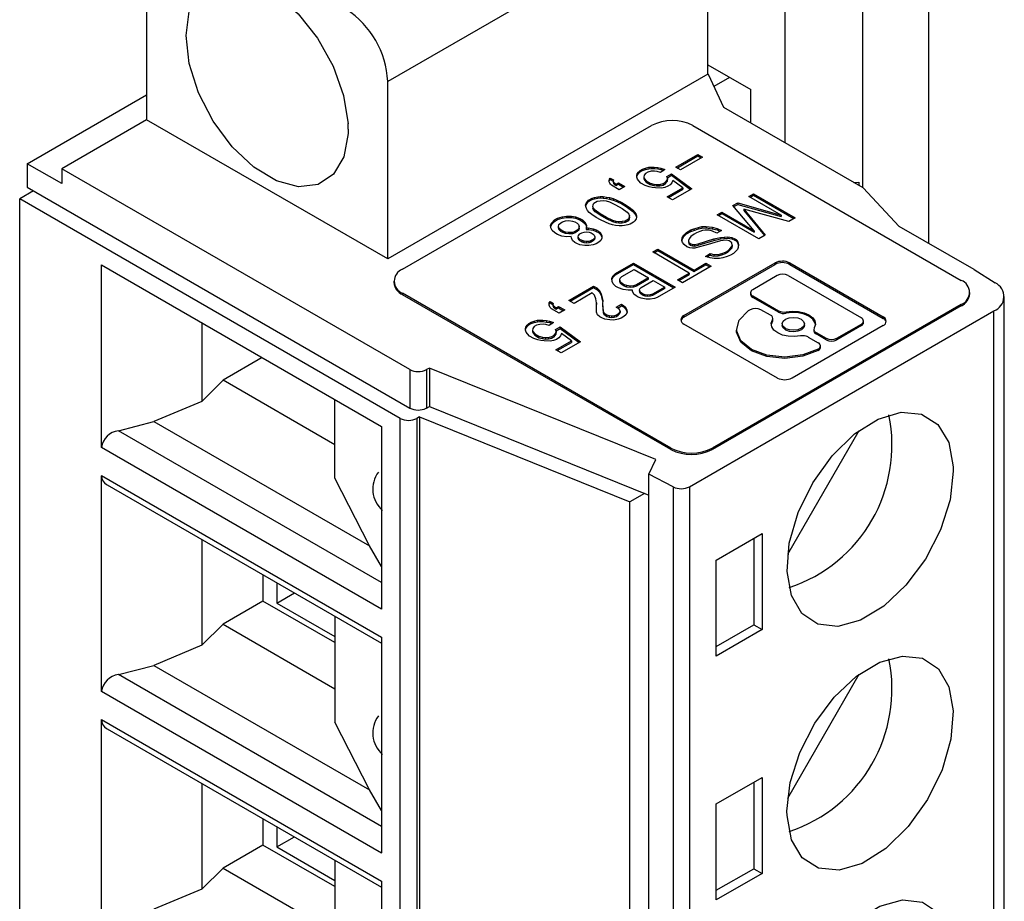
# Model space of a CAD drawing. Header units: millimetres. Extents: x 0 to 699, y 0 to 540.
# Tile 22 of 32: x 456 to 473, y 352 to 367. Entities that reach past the tile are written whole.
import ezdxf

# ---------------------------------------------------------------- set-up
doc = ezdxf.new("R2010")
doc.units = ezdxf.units.MM
doc.header["$LTSCALE"] = 2.5

msp = doc.modelspace()

# ---------------------------------------------------------------- linework, layer by layer
for p, q in [((471.712, 389.576), (471.712, 363.014)), ((470.595, 363.961), (470.595, 369.801)), ((469.27, 364.726), (469.27, 369.444)), ((467.959, 368.912), (462.515, 365.769)), ((467.959, 365.891), (467.959, 368.912)), ((458.413, 368.136), (458.413, 365.115)), ((467.959, 366.052), (468.686, 365.633)), ((467.959, 365.891), (462.515, 362.748)), ((467.97, 365.885), (467.959, 365.891)), ((468.229, 365.327), (467.97, 365.885)), ((468.063, 365.685), (468.329, 365.839)), ((462.515, 362.748), (462.515, 365.769)), ((456.384, 364.368), (458.413, 365.54)), ((468.686, 365.063), (468.686, 365.633)), ((470.599, 363.959), (468.229, 365.327)), ((458.413, 365.115), (456.971, 364.282)), ((462.515, 362.748), (458.413, 365.115)), ((462.766, 362.574), (466.998, 365.017)), ((467.705, 365.017), (472.266, 362.384)), ((461.843, 364.956), (461.841, 364.883)), ((467.412, 364.308), (467.788, 364.524)), ((467.433, 364.295), (467.788, 364.5)), ((467.867, 364.478), (467.492, 364.262)), ((467.788, 364.524), (467.867, 364.478)), ((467.788, 364.524), (467.788, 364.5)), ((467.788, 364.5), (467.846, 364.466)), ((456.384, 364.368), (456.384, 363.968)), ((456.971, 364.029), (456.384, 364.368)), ((466.896, 364.295), (466.954, 364.308)), ((466.954, 364.308), (466.996, 364.312)), ((466.954, 364.308), (466.954, 364.284)), ((466.996, 364.312), (467.046, 364.31)), ((466.996, 364.312), (466.996, 364.287)), ((467.046, 364.31), (467.105, 364.304)), ((467.046, 364.31), (467.046, 364.286)), ((467.105, 364.304), (467.157, 364.292)), ((467.105, 364.304), (467.105, 364.28)), ((467.492, 364.262), (467.412, 364.308)), ((462.889, 360.866), (456.971, 364.282)), ((456.971, 364.282), (456.971, 364.029)), ((466.749, 364.17), (466.756, 364.194)), ((466.752, 364.14), (466.749, 364.17)), ((466.751, 364.151), (466.756, 364.169)), ((466.763, 364.106), (466.752, 364.14)), ((466.756, 364.194), (466.778, 364.227)), ((466.756, 364.169), (466.778, 364.202)), ((466.756, 364.194), (466.756, 364.169)), ((466.778, 364.227), (466.808, 364.255)), ((466.778, 364.202), (466.808, 364.23)), ((466.778, 364.227), (466.778, 364.202)), ((466.808, 364.255), (466.848, 364.278)), ((466.808, 364.255), (466.808, 364.23)), ((466.808, 364.23), (466.848, 364.253)), ((466.848, 364.278), (466.896, 364.295)), ((466.848, 364.278), (466.848, 364.253)), ((466.848, 364.253), (466.896, 364.271)), ((466.875, 364.171), (466.869, 364.137)), ((466.869, 364.137), (466.88, 364.113)), ((466.869, 364.137), (466.869, 364.112)), ((466.897, 364.204), (466.875, 364.171)), ((466.896, 364.295), (466.896, 364.271)), ((466.896, 364.271), (466.954, 364.284)), ((466.937, 364.227), (466.897, 364.204)), ((466.995, 364.239), (466.937, 364.227)), ((466.954, 364.284), (466.996, 364.287)), ((467.053, 364.242), (466.995, 364.239)), ((466.996, 364.287), (467.046, 364.286)), ((467.046, 364.286), (467.105, 364.28)), ((467.094, 364.237), (467.053, 364.242)), ((467.155, 364.22), (467.094, 364.237)), ((467.105, 364.28), (467.157, 364.268)), ((467.226, 364.271), (467.155, 364.22)), ((467.157, 364.292), (467.226, 364.271)), ((467.157, 364.292), (467.157, 364.268)), ((467.157, 364.268), (467.202, 364.254)), ((467.262, 364.149), (467.341, 364.195)), ((467.273, 364.125), (467.262, 364.149)), ((467.27, 364.13), (467.341, 364.171)), ((467.341, 364.195), (467.683, 363.943)), ((467.341, 364.195), (467.341, 364.171)), ((467.341, 364.171), (467.664, 363.932)), ((456.384, 363.968), (462.889, 360.212)), ((466.278, 364.081), (466.283, 364.104)), ((466.279, 364.061), (466.278, 364.081)), ((466.279, 364.062), (466.283, 364.08)), ((466.29, 364.037), (466.279, 364.061)), ((466.283, 364.104), (466.299, 364.124)), ((466.283, 364.104), (466.283, 364.08)), ((466.283, 364.08), (466.299, 364.1)), ((466.3, 364.022), (466.29, 364.037)), ((466.299, 364.124), (466.352, 364.093)), ((466.299, 364.124), (466.299, 364.1)), ((466.299, 364.1), (466.345, 364.073)), ((466.318, 364.002), (466.3, 364.022)), ((466.451, 363.926), (466.318, 364.002)), ((466.352, 364.093), (466.345, 364.079)), ((466.345, 364.079), (466.355, 364.054)), ((466.345, 364.079), (466.345, 364.054)), ((466.345, 364.054), (466.355, 364.03)), ((466.355, 364.054), (466.374, 364.035)), ((466.355, 364.054), (466.355, 364.03)), ((466.355, 364.03), (466.374, 364.01)), ((466.374, 364.035), (466.4, 364.019)), ((466.374, 364.035), (466.374, 364.01)), ((466.374, 364.01), (466.4, 363.995)), ((466.4, 364.019), (466.44, 364.042)), ((466.4, 364.019), (466.4, 363.995)), ((466.4, 363.995), (466.44, 364.018)), ((466.44, 364.042), (466.546, 363.981)), ((466.44, 364.042), (466.44, 364.018)), ((466.44, 364.018), (466.525, 363.969)), ((466.546, 363.981), (466.451, 363.926)), ((466.783, 364.077), (466.763, 364.106)), ((466.82, 364.037), (466.783, 364.077)), ((466.89, 363.996), (466.82, 364.037)), ((466.869, 364.112), (466.88, 364.088)), ((466.88, 364.113), (466.908, 364.078)), ((466.88, 364.113), (466.88, 364.088)), ((466.88, 364.088), (466.908, 364.053)), ((466.96, 363.975), (466.89, 363.996)), ((466.908, 364.078), (466.979, 364.037)), ((466.908, 364.078), (466.908, 364.053)), ((466.908, 364.053), (466.979, 364.012)), ((467.011, 363.963), (466.96, 363.975)), ((466.979, 364.037), (467.039, 364.021)), ((466.979, 364.037), (466.979, 364.012)), ((466.979, 364.012), (467.039, 363.996)), ((467.07, 363.957), (467.011, 363.963)), ((467.039, 364.021), (467.082, 364.015)), ((467.039, 364.021), (467.039, 363.996)), ((467.039, 363.996), (467.082, 363.99)), ((467.082, 364.015), (467.139, 364.017)), ((467.082, 364.015), (467.082, 363.99)), ((467.082, 363.99), (467.139, 363.993)), ((467.139, 364.017), (467.197, 364.03)), ((467.139, 364.017), (467.139, 363.993)), ((467.139, 363.993), (467.197, 364.005)), ((467.228, 363.966), (467.171, 363.954)), ((467.197, 364.03), (467.237, 364.053)), ((467.197, 364.03), (467.197, 364.005)), ((467.197, 364.005), (467.237, 364.029)), ((467.277, 363.984), (467.228, 363.966)), ((467.237, 364.053), (467.267, 364.091)), ((467.237, 364.029), (467.267, 364.067)), ((467.237, 364.053), (467.237, 364.029)), ((467.267, 364.091), (467.273, 364.125)), ((467.267, 364.067), (467.273, 364.1)), ((467.267, 364.091), (467.267, 364.067)), ((467.273, 364.125), (467.273, 364.1)), ((467.317, 364.008), (467.277, 363.984)), ((467.347, 364.045), (467.317, 364.008)), ((467.36, 364.084), (467.347, 364.045)), ((467.531, 363.957), (467.36, 364.084)), ((470.439, 364.051), (470.523, 364.053)), ((470.523, 364.053), (470.523, 364.002)), ((456.49, 363.907), (456.257, 363.772)), ((465.988, 363.781), (466.028, 363.794)), ((466.028, 363.794), (466.085, 363.807)), ((466.028, 363.794), (466.028, 363.77)), ((466.085, 363.807), (466.127, 363.81)), ((466.085, 363.807), (466.085, 363.782)), ((466.127, 363.81), (466.178, 363.809)), ((466.127, 363.81), (466.127, 363.786)), ((466.178, 363.809), (466.237, 363.802)), ((466.178, 363.809), (466.178, 363.784)), ((466.237, 363.802), (466.288, 363.791)), ((466.237, 363.802), (466.237, 363.778)), ((467.171, 363.954), (467.07, 363.957)), ((467.268, 363.806), (467.531, 363.957)), ((467.356, 363.755), (467.268, 363.806)), ((467.289, 363.794), (467.531, 363.933)), ((467.683, 363.943), (467.356, 363.755)), ((467.531, 363.957), (467.531, 363.933)), ((468.656, 363.811), (468.736, 363.857)), ((469.205, 363.495), (468.656, 363.811)), ((468.678, 363.799), (468.736, 363.833)), ((468.736, 363.857), (469.443, 363.449)), ((468.736, 363.857), (468.736, 363.833)), ((468.736, 363.833), (469.422, 363.437)), ((470.599, 363.959), (471.212, 363.303)), ((462.727, 360.037), (456.257, 363.772)), ((456.257, 331.551), (456.257, 363.772)), ((465.88, 363.668), (465.887, 363.692)), ((465.883, 363.639), (465.88, 363.668)), ((465.882, 363.65), (465.887, 363.668)), ((465.895, 363.605), (465.883, 363.639)), ((465.887, 363.692), (465.909, 363.725)), ((465.887, 363.668), (465.909, 363.701)), ((465.887, 363.692), (465.887, 363.668)), ((465.909, 363.725), (465.931, 363.748)), ((465.909, 363.725), (465.909, 363.701)), ((465.909, 363.701), (465.931, 363.724)), ((465.931, 363.748), (465.988, 363.781)), ((465.931, 363.724), (465.988, 363.757)), ((465.931, 363.748), (465.931, 363.724)), ((465.988, 363.781), (465.988, 363.757)), ((465.988, 363.757), (466.028, 363.77)), ((466.001, 363.635), (466.006, 363.669)), ((466.011, 363.611), (466.001, 363.635)), ((466.001, 363.635), (466.001, 363.611)), ((466.006, 363.669), (466.02, 363.698)), ((466.02, 363.698), (466.076, 363.73)), ((466.028, 363.77), (466.085, 363.782)), ((466.076, 363.73), (466.125, 363.738)), ((466.085, 363.782), (466.127, 363.786)), ((466.125, 363.738), (466.184, 363.741)), ((466.127, 363.786), (466.178, 363.784)), ((466.178, 363.784), (466.237, 363.778)), ((466.184, 363.741), (466.226, 363.735)), ((466.226, 363.735), (466.286, 363.718)), ((466.237, 363.778), (466.288, 363.767)), ((466.286, 363.718), (466.39, 363.668)), ((466.288, 363.791), (466.347, 363.775)), ((466.288, 363.791), (466.288, 363.767)), ((466.288, 363.767), (466.347, 363.75)), ((466.347, 363.775), (466.409, 363.749)), ((466.347, 363.775), (466.347, 363.75)), ((466.347, 363.75), (466.409, 363.724)), ((466.39, 363.668), (466.499, 363.605)), ((466.409, 363.749), (466.495, 363.708)), ((466.409, 363.749), (466.409, 363.724)), ((466.409, 363.724), (466.495, 363.684)), ((466.495, 363.708), (466.569, 363.666)), ((466.495, 363.708), (466.495, 363.684)), ((466.495, 363.684), (466.569, 363.641)), ((466.569, 363.666), (466.639, 363.616)), ((466.569, 363.666), (466.569, 363.641)), ((466.569, 363.641), (466.639, 363.591)), ((468.385, 363.655), (468.467, 363.702)), ((468.744, 363.229), (468.385, 363.655)), ((468.399, 363.638), (468.467, 363.677)), ((468.467, 363.702), (469.205, 363.495)), ((468.467, 363.702), (468.467, 363.677)), ((468.467, 363.677), (469.205, 363.47)), ((465.399, 363.441), (465.481, 363.467)), ((465.481, 363.467), (465.555, 363.479)), ((465.481, 363.467), (465.481, 363.443)), ((465.555, 363.479), (465.638, 363.477)), ((465.555, 363.479), (465.555, 363.455)), ((465.638, 363.477), (465.707, 363.464)), ((465.638, 363.477), (465.638, 363.452)), ((465.707, 363.464), (465.783, 363.439)), ((465.707, 363.464), (465.707, 363.44)), ((465.914, 363.575), (465.895, 363.605)), ((465.942, 363.541), (465.914, 363.575)), ((465.987, 363.505), (465.942, 363.541)), ((466.058, 363.456), (465.987, 363.505)), ((466.011, 363.586), (466.001, 363.611)), ((466.04, 363.576), (466.011, 363.611)), ((466.011, 363.586), (466.011, 363.611)), ((466.04, 363.552), (466.011, 363.586)), ((466.128, 363.516), (466.04, 363.576)), ((466.04, 363.552), (466.04, 363.576)), ((466.128, 363.492), (466.04, 363.552)), ((466.236, 363.453), (466.128, 363.516)), ((466.128, 363.492), (466.128, 363.516)), ((466.236, 363.429), (466.128, 363.492)), ((466.499, 363.605), (466.587, 363.545)), ((466.587, 363.545), (466.615, 363.51)), ((466.615, 363.51), (466.626, 363.486)), ((466.626, 363.486), (466.62, 363.452)), ((466.626, 363.461), (466.62, 363.428)), ((466.626, 363.461), (466.626, 363.486)), ((466.639, 363.616), (466.684, 363.58)), ((466.639, 363.616), (466.639, 363.591)), ((466.639, 363.591), (466.684, 363.556)), ((466.684, 363.58), (466.712, 363.546)), ((466.684, 363.58), (466.684, 363.556)), ((466.684, 363.556), (466.712, 363.522)), ((466.712, 363.546), (466.732, 363.517)), ((466.712, 363.546), (466.712, 363.522)), ((466.712, 363.522), (466.732, 363.492)), ((466.732, 363.517), (466.743, 363.483)), ((466.732, 363.517), (466.732, 363.492)), ((466.732, 363.492), (466.743, 363.458)), ((466.743, 363.483), (466.746, 363.453)), ((466.743, 363.483), (466.743, 363.458)), ((468.116, 363.499), (468.196, 363.545)), ((468.823, 363.091), (468.116, 363.499)), ((468.137, 363.487), (468.196, 363.521)), ((468.196, 363.545), (468.744, 363.229)), ((468.196, 363.545), (468.196, 363.521)), ((468.196, 363.521), (468.744, 363.204)), ((468.567, 363.597), (468.934, 363.155)), ((469.332, 363.385), (468.567, 363.597)), ((468.567, 363.597), (468.567, 363.572)), ((468.567, 363.572), (468.92, 363.147)), ((469.205, 363.495), (469.205, 363.47)), ((465.283, 363.322), (465.304, 363.365)), ((465.288, 363.275), (465.283, 363.322)), ((465.285, 363.302), (465.304, 363.341)), ((465.304, 363.365), (465.349, 363.412)), ((465.304, 363.341), (465.349, 363.388)), ((465.304, 363.365), (465.304, 363.341)), ((465.349, 363.412), (465.399, 363.441)), ((465.349, 363.388), (465.399, 363.417)), ((465.349, 363.412), (465.349, 363.388)), ((465.399, 363.417), (465.481, 363.443)), ((465.399, 363.441), (465.399, 363.417)), ((465.418, 363.3), (465.425, 363.333)), ((465.431, 363.265), (465.418, 363.3)), ((465.418, 363.275), (465.418, 363.3)), ((465.425, 363.333), (465.455, 363.361)), ((465.455, 363.361), (465.487, 363.38)), ((465.481, 363.443), (465.555, 363.455)), ((465.487, 363.38), (465.536, 363.398)), ((465.536, 363.398), (465.594, 363.401)), ((465.555, 363.455), (465.638, 363.452)), ((465.594, 363.401), (465.654, 363.394)), ((465.638, 363.452), (465.707, 363.44)), ((465.654, 363.394), (465.696, 363.379)), ((465.696, 363.379), (465.733, 363.358)), ((465.707, 363.44), (465.783, 363.414)), ((465.733, 363.358), (465.759, 363.333)), ((465.759, 363.333), (465.771, 363.299)), ((465.771, 363.299), (465.766, 363.264)), ((465.771, 363.274), (465.771, 363.299)), ((465.783, 363.439), (465.828, 363.413)), ((465.783, 363.439), (465.783, 363.414)), ((465.783, 363.414), (465.828, 363.388)), ((465.828, 363.413), (465.874, 363.368)), ((465.828, 363.413), (465.828, 363.388)), ((465.828, 363.388), (465.874, 363.344)), ((465.874, 363.368), (465.895, 363.319)), ((465.874, 363.368), (465.874, 363.344)), ((465.874, 363.344), (465.893, 363.299)), ((465.895, 363.319), (465.891, 363.276)), ((466.131, 363.413), (466.058, 363.456)), ((466.217, 363.373), (466.131, 363.413)), ((466.279, 363.346), (466.217, 363.373)), ((466.34, 363.403), (466.236, 363.453)), ((466.236, 363.429), (466.236, 363.453)), ((466.34, 363.378), (466.236, 363.429)), ((466.338, 363.33), (466.279, 363.346)), ((466.389, 363.319), (466.338, 363.33)), ((466.4, 363.386), (466.34, 363.403)), ((466.34, 363.378), (466.34, 363.403)), ((466.4, 363.362), (466.34, 363.378)), ((466.448, 363.312), (466.389, 363.319)), ((466.443, 363.38), (466.4, 363.386)), ((466.4, 363.362), (466.4, 363.386)), ((466.443, 363.356), (466.4, 363.362)), ((466.501, 363.383), (466.443, 363.38)), ((466.443, 363.356), (466.443, 363.38)), ((466.501, 363.359), (466.443, 363.356)), ((466.5, 363.311), (466.448, 363.312)), ((466.541, 363.315), (466.5, 363.311)), ((466.551, 363.391), (466.501, 363.383)), ((466.501, 363.359), (466.501, 363.383)), ((466.551, 363.367), (466.501, 363.359)), ((466.598, 363.327), (466.541, 363.315)), ((466.606, 363.424), (466.551, 363.391)), ((466.606, 363.399), (466.551, 363.367)), ((466.551, 363.367), (466.551, 363.391)), ((466.638, 363.34), (466.598, 363.327)), ((466.62, 363.452), (466.606, 363.424)), ((466.62, 363.428), (466.606, 363.399)), ((466.606, 363.399), (466.606, 363.424)), ((466.62, 363.428), (466.62, 363.452)), ((466.695, 363.373), (466.638, 363.34)), ((466.718, 363.396), (466.695, 363.373)), ((466.74, 363.429), (466.718, 363.396)), ((466.746, 363.453), (466.74, 363.429)), ((466.743, 363.458), (466.744, 363.447)), ((467.798, 363.285), (467.855, 363.298)), ((467.855, 363.298), (467.93, 363.3)), ((467.855, 363.298), (467.855, 363.273)), ((467.93, 363.3), (468.031, 363.288)), ((467.93, 363.3), (467.93, 363.276)), ((469.443, 363.449), (469.332, 363.385)), ((472.485, 362.568), (471.212, 363.303)), ((465.309, 363.235), (465.288, 363.275)), ((465.354, 363.191), (465.309, 363.235)), ((465.399, 363.165), (465.354, 363.191)), ((465.476, 363.138), (465.399, 363.165)), ((465.431, 363.241), (465.418, 363.275)), ((465.458, 363.241), (465.431, 363.265)), ((465.431, 363.241), (465.431, 363.265)), ((465.458, 363.217), (465.431, 363.241)), ((465.494, 363.22), (465.458, 363.241)), ((465.458, 363.217), (465.458, 363.241)), ((465.494, 363.196), (465.458, 363.217)), ((465.561, 363.126), (465.476, 363.138)), ((465.538, 363.205), (465.494, 363.22)), ((465.494, 363.196), (465.494, 363.22)), ((465.538, 363.18), (465.494, 363.196)), ((465.594, 363.197), (465.538, 363.205)), ((465.538, 363.18), (465.538, 363.205)), ((465.594, 363.173), (465.538, 363.18)), ((465.636, 363.128), (465.561, 363.126)), ((465.654, 363.201), (465.594, 363.197)), ((465.594, 363.173), (465.594, 363.197)), ((465.654, 363.176), (465.594, 363.173)), ((465.638, 363.109), (465.636, 363.128)), ((465.702, 363.218), (465.654, 363.201)), ((465.654, 363.176), (465.654, 363.201)), ((465.702, 363.193), (465.654, 363.176)), ((465.735, 363.237), (465.702, 363.218)), ((465.702, 363.193), (465.702, 363.218)), ((465.735, 363.213), (465.702, 363.193)), ((465.766, 363.264), (465.735, 363.237)), ((465.766, 363.24), (465.735, 363.213)), ((465.735, 363.213), (465.735, 363.237)), ((465.753, 363.125), (465.759, 363.149)), ((465.764, 363.1), (465.753, 363.125)), ((465.753, 363.1), (465.753, 363.125)), ((465.759, 363.149), (465.782, 363.173)), ((465.771, 363.274), (465.766, 363.24)), ((465.766, 363.24), (465.766, 363.264)), ((465.782, 363.173), (465.815, 363.191)), ((465.815, 363.191), (465.854, 363.204)), ((465.854, 363.204), (465.896, 363.208)), ((465.891, 363.276), (465.924, 363.275)), ((465.891, 363.276), (465.891, 363.251)), ((465.891, 363.251), (465.924, 363.25)), ((465.896, 363.208), (465.939, 363.202)), ((465.924, 363.275), (466.009, 363.262)), ((465.924, 363.275), (465.924, 363.25)), ((465.924, 363.25), (466.009, 363.238)), ((465.939, 363.202), (465.973, 363.191)), ((465.973, 363.191), (466.009, 363.17)), ((466.009, 363.262), (466.061, 363.242)), ((466.009, 363.262), (466.009, 363.238)), ((466.009, 363.238), (466.061, 363.217)), ((466.009, 363.17), (466.027, 363.151)), ((466.027, 363.151), (466.038, 363.126)), ((466.038, 363.126), (466.032, 363.102)), ((466.038, 363.126), (466.038, 363.102)), ((466.061, 363.242), (466.097, 363.221)), ((466.061, 363.242), (466.061, 363.217)), ((466.061, 363.217), (466.097, 363.196)), ((466.097, 363.221), (466.133, 363.191)), ((466.097, 363.221), (466.097, 363.196)), ((466.097, 363.196), (466.133, 363.166)), ((466.133, 363.191), (466.154, 363.142)), ((466.133, 363.191), (466.133, 363.166)), ((466.133, 363.166), (466.154, 363.118)), ((466.154, 363.142), (466.157, 363.103)), ((466.154, 363.142), (466.154, 363.118)), ((467.521, 363.105), (467.55, 363.152)), ((467.521, 363.08), (467.55, 363.128)), ((467.55, 363.152), (467.596, 363.199)), ((467.55, 363.128), (467.596, 363.175)), ((467.55, 363.152), (467.55, 363.128)), ((467.596, 363.199), (467.668, 363.241)), ((467.596, 363.175), (467.668, 363.216)), ((467.596, 363.199), (467.596, 363.175)), ((467.67, 363.129), (467.639, 363.091)), ((467.668, 363.241), (467.717, 363.258)), ((467.668, 363.241), (467.668, 363.216)), ((467.668, 363.216), (467.717, 363.234)), ((467.724, 363.171), (467.67, 363.129)), ((467.717, 363.258), (467.798, 363.285)), ((467.717, 363.234), (467.798, 363.26)), ((467.717, 363.258), (467.717, 363.234)), ((467.764, 363.194), (467.724, 363.171)), ((467.82, 363.216), (467.764, 363.194)), ((467.798, 363.285), (467.798, 363.26)), ((467.798, 363.26), (467.855, 363.273)), ((467.864, 363.23), (467.82, 363.216)), ((467.855, 363.273), (467.93, 363.276)), ((467.911, 363.238), (467.864, 363.23)), ((467.978, 363.236), (467.911, 363.238)), ((467.93, 363.276), (468.031, 363.263)), ((468.038, 363.22), (467.978, 363.236)), ((468.031, 363.288), (468.118, 363.265)), ((468.031, 363.288), (468.031, 363.263)), ((468.031, 363.263), (468.118, 363.241)), ((468.108, 363.189), (468.038, 363.22)), ((468.188, 363.235), (468.108, 363.189)), ((468.118, 363.265), (468.188, 363.235)), ((468.118, 363.265), (468.118, 363.241)), ((468.118, 363.241), (468.164, 363.221)), ((468.233, 363.119), (468.298, 363.125)), ((468.298, 363.125), (468.365, 363.113)), ((468.298, 363.125), (468.298, 363.1)), ((468.744, 363.229), (468.744, 363.204)), ((468.934, 363.155), (468.823, 363.091)), ((465.659, 363.06), (465.638, 363.109)), ((465.695, 363.031), (465.659, 363.06)), ((465.731, 363.01), (465.695, 363.031)), ((465.783, 362.989), (465.731, 363.01)), ((465.764, 363.076), (465.753, 363.1)), ((465.782, 363.081), (465.764, 363.1)), ((465.764, 363.076), (465.764, 363.1)), ((465.782, 363.057), (465.764, 363.076)), ((465.819, 363.06), (465.782, 363.081)), ((465.782, 363.057), (465.782, 363.081)), ((465.819, 363.035), (465.782, 363.057)), ((465.867, 362.977), (465.783, 362.989)), ((465.853, 363.05), (465.819, 363.06)), ((465.819, 363.035), (465.819, 363.06)), ((465.853, 363.025), (465.819, 363.035)), ((465.895, 363.044), (465.853, 363.05)), ((465.853, 363.025), (465.853, 363.05)), ((465.895, 363.019), (465.853, 363.025)), ((465.934, 362.975), (465.867, 362.977)), ((465.937, 363.047), (465.895, 363.044)), ((465.895, 363.019), (465.895, 363.044)), ((465.937, 363.023), (465.895, 363.019)), ((466.009, 362.987), (465.934, 362.975)), ((465.976, 363.06), (465.937, 363.047)), ((465.937, 363.023), (465.937, 363.047)), ((465.976, 363.036), (465.937, 363.023)), ((466.009, 363.079), (465.976, 363.06)), ((465.976, 363.036), (465.976, 363.06)), ((466.009, 363.055), (465.976, 363.036)), ((466.032, 363.102), (466.009, 363.079)), ((466.009, 363.055), (466.009, 363.079)), ((466.032, 363.078), (466.009, 363.055)), ((466.057, 363.004), (466.009, 362.987)), ((466.038, 363.102), (466.032, 363.078)), ((466.032, 363.078), (466.032, 363.102)), ((466.106, 363.033), (466.057, 363.004)), ((466.136, 363.06), (466.106, 363.033)), ((466.157, 363.103), (466.136, 363.06)), ((466.154, 363.118), (466.155, 363.1)), ((467.517, 363.061), (467.521, 363.105)), ((467.528, 363.027), (467.517, 363.061)), ((467.519, 363.055), (467.521, 363.08)), ((467.521, 363.105), (467.521, 363.08)), ((467.557, 362.993), (467.528, 363.027)), ((467.602, 362.957), (467.557, 362.993)), ((467.654, 362.936), (467.602, 362.957)), ((467.639, 363.091), (467.626, 363.063)), ((467.626, 363.063), (467.637, 363.029)), ((467.626, 363.063), (467.626, 363.038)), ((467.626, 363.038), (467.637, 363.005)), ((467.637, 363.029), (467.656, 363.009)), ((467.637, 363.029), (467.637, 363.005)), ((467.637, 363.005), (467.656, 362.984)), ((467.656, 363.009), (467.699, 362.993)), ((467.656, 363.009), (467.656, 362.984)), ((467.656, 362.984), (467.699, 362.969)), ((467.699, 362.993), (467.733, 362.992)), ((467.699, 362.993), (467.699, 362.969)), ((467.699, 362.969), (467.733, 362.967)), ((467.733, 362.992), (467.791, 363.006)), ((467.733, 362.992), (467.733, 362.967)), ((467.733, 362.967), (467.791, 362.981)), ((467.791, 363.006), (468.059, 363.089)), ((467.791, 362.981), (468.059, 363.064)), ((467.791, 363.006), (467.791, 362.981)), ((467.926, 362.982), (467.795, 362.947)), ((468.174, 363.055), (467.926, 362.982)), ((468.059, 363.089), (468.174, 363.114)), ((468.059, 363.064), (468.174, 363.09)), ((468.059, 363.089), (468.059, 363.064)), ((468.174, 363.114), (468.233, 363.119)), ((468.174, 363.114), (468.174, 363.09)), ((468.174, 363.09), (468.233, 363.095)), ((468.27, 363.068), (468.174, 363.055)), ((468.233, 363.119), (468.233, 363.095)), ((468.233, 363.095), (468.298, 363.1)), ((468.321, 363.056), (468.27, 363.068)), ((468.298, 363.1), (468.365, 363.089)), ((468.339, 363.046), (468.321, 363.056)), ((468.334, 362.92), (468.364, 362.959)), ((468.366, 363.021), (468.339, 363.046)), ((468.364, 362.959), (468.37, 362.982)), ((468.364, 362.959), (468.364, 362.934)), ((468.364, 362.934), (468.37, 362.958)), ((468.365, 363.113), (468.419, 363.092)), ((468.365, 363.113), (468.365, 363.089)), ((468.365, 363.089), (468.419, 363.067)), ((468.37, 362.982), (468.366, 363.021)), ((468.37, 362.982), (468.37, 362.958)), ((468.419, 363.092), (468.437, 363.081)), ((468.419, 363.092), (468.419, 363.067)), ((468.419, 363.067), (468.437, 363.057)), ((468.437, 363.081), (468.455, 363.061)), ((468.437, 363.081), (468.437, 363.057)), ((468.437, 363.057), (468.455, 363.037)), ((468.455, 363.061), (468.465, 363.037)), ((468.455, 363.061), (468.455, 363.037)), ((468.455, 363.037), (468.465, 363.012)), ((468.465, 363.037), (468.478, 362.993)), ((468.465, 363.037), (468.465, 363.012)), ((468.465, 363.012), (468.476, 362.974)), ((468.478, 362.993), (468.474, 362.941)), ((467.02, 362.867), (467.108, 362.917)), ((467.639, 362.509), (467.02, 362.867)), ((467.041, 362.854), (467.108, 362.893)), ((467.108, 362.917), (467.727, 362.56)), ((467.108, 362.917), (467.108, 362.893)), ((467.108, 362.893), (467.727, 362.535)), ((467.696, 362.93), (467.654, 362.936)), ((467.737, 362.934), (467.696, 362.93)), ((467.795, 362.947), (467.737, 362.934)), ((467.918, 362.793), (467.998, 362.839)), ((467.995, 362.767), (467.918, 362.793)), ((467.945, 362.784), (467.998, 362.815)), ((467.998, 362.839), (468.058, 362.823)), ((467.998, 362.839), (467.998, 362.815)), ((467.998, 362.815), (468.058, 362.798)), ((468.058, 362.823), (468.133, 362.825)), ((468.058, 362.823), (468.058, 362.798)), ((468.058, 362.798), (468.133, 362.801)), ((468.133, 362.825), (468.198, 362.843)), ((468.133, 362.825), (468.133, 362.801)), ((468.133, 362.801), (468.198, 362.818)), ((468.198, 362.843), (468.255, 362.865)), ((468.198, 362.843), (468.198, 362.818)), ((468.198, 362.818), (468.255, 362.84)), ((468.287, 362.792), (468.213, 362.77)), ((468.255, 362.865), (468.295, 362.888)), ((468.255, 362.865), (468.255, 362.84)), ((468.255, 362.84), (468.295, 362.864)), ((468.343, 362.814), (468.287, 362.792)), ((468.295, 362.888), (468.334, 362.92)), ((468.295, 362.864), (468.334, 362.896)), ((468.295, 362.888), (468.295, 362.864)), ((468.334, 362.896), (468.364, 362.934)), ((468.334, 362.92), (468.334, 362.896)), ((468.391, 362.842), (468.343, 362.814)), ((468.429, 362.873), (468.391, 362.842)), ((468.46, 362.912), (468.429, 362.873)), ((468.474, 362.941), (468.46, 362.912)), ((457.647, 362.65), (462.409, 359.901)), ((457.647, 359.544), (457.647, 362.65)), ((466.39, 362.503), (466.693, 362.678)), ((466.39, 362.478), (466.693, 362.654)), ((466.693, 362.678), (467.401, 362.27)), ((466.693, 362.678), (466.693, 362.654)), ((466.693, 362.654), (467.379, 362.258)), ((468.014, 362.624), (467.529, 362.344)), ((467.55, 361.785), (469.101, 362.68)), ((467.55, 361.76), (469.101, 362.656)), ((467.727, 362.56), (467.926, 362.675)), ((467.727, 362.535), (467.926, 362.65)), ((467.926, 362.675), (468.014, 362.624)), ((467.926, 362.675), (467.926, 362.65)), ((467.926, 362.65), (467.993, 362.612)), ((468.064, 362.755), (467.995, 362.767)), ((468.156, 362.757), (468.064, 362.755)), ((468.213, 362.77), (468.156, 362.757)), ((469.101, 362.656), (469.101, 362.68)), ((469.348, 362.681), (469.349, 362.68)), ((469.349, 362.656), (469.348, 362.656)), ((469.349, 362.68), (470.94, 361.762)), ((469.349, 362.68), (469.349, 362.656)), ((469.349, 362.656), (470.94, 361.737)), ((466.324, 362.414), (466.344, 362.457)), ((466.344, 362.457), (466.39, 362.503)), ((466.344, 362.433), (466.39, 362.478)), ((466.344, 362.433), (466.344, 362.457)), ((466.39, 362.503), (466.39, 362.478)), ((466.496, 362.452), (466.703, 362.571)), ((466.703, 362.571), (466.951, 362.429)), ((467.441, 362.395), (467.639, 362.509)), ((467.462, 362.382), (467.639, 362.485)), ((467.639, 362.509), (467.639, 362.485)), ((467.727, 362.56), (467.727, 362.535)), ((469.138, 362.465), (468.722, 362.225)), ((469.321, 362.465), (470.568, 361.746)), ((472.485, 362.568), (472.841, 362.344)), ((462.619, 362.37), (462.619, 362.345)), ((466.329, 362.366), (466.324, 362.414)), ((466.326, 362.393), (466.344, 362.433)), ((466.349, 362.326), (466.329, 362.366)), ((466.394, 362.281), (466.349, 362.326)), ((466.46, 362.391), (466.465, 362.424)), ((466.472, 362.356), (466.46, 362.391)), ((466.46, 362.366), (466.46, 362.391)), ((466.472, 362.331), (466.46, 362.366)), ((466.465, 362.424), (466.496, 362.452)), ((466.499, 362.331), (466.472, 362.356)), ((466.472, 362.331), (466.472, 362.356)), ((466.499, 362.306), (466.472, 362.331)), ((466.534, 362.31), (466.499, 362.331)), ((466.499, 362.306), (466.499, 362.331)), ((466.534, 362.286), (466.499, 362.306)), ((466.578, 362.295), (466.534, 362.31)), ((466.534, 362.31), (466.534, 362.286)), ((466.637, 362.288), (466.578, 362.295)), ((466.578, 362.27), (466.578, 362.295)), ((466.696, 362.291), (466.637, 362.288)), ((466.637, 362.264), (466.637, 362.288)), ((466.743, 362.309), (466.696, 362.291)), ((466.696, 362.267), (466.696, 362.291)), ((466.951, 362.429), (466.743, 362.309)), ((466.951, 362.404), (466.743, 362.284)), ((466.743, 362.284), (466.743, 362.309)), ((466.823, 362.263), (467.03, 362.383)), ((466.951, 362.404), (466.951, 362.429)), ((467.03, 362.383), (467.225, 362.27)), ((467.529, 362.344), (467.441, 362.395)), ((467.326, 359.533), (462.766, 362.166)), ((462.766, 362.141), (462.766, 362.166)), ((467.326, 359.508), (462.766, 362.141)), ((465.593, 362.043), (466.015, 362.286)), ((465.614, 362.031), (466.015, 362.262)), ((465.992, 362.171), (465.682, 361.992)), ((466.029, 362.132), (465.992, 362.171)), ((466.015, 362.286), (466.069, 362.255)), ((466.015, 362.286), (466.015, 362.262)), ((466.015, 362.262), (466.069, 362.231)), ((466.051, 362.072), (466.029, 362.132)), ((466.069, 362.255), (466.113, 362.211)), ((466.069, 362.231), (466.069, 362.255)), ((466.069, 362.231), (466.113, 362.186)), ((466.113, 362.211), (466.144, 362.156)), ((466.113, 362.211), (466.113, 362.186)), ((466.113, 362.186), (466.144, 362.132)), ((466.144, 362.156), (466.157, 362.102)), ((466.144, 362.156), (466.144, 362.132)), ((466.144, 362.132), (466.157, 362.077)), ((466.439, 362.255), (466.394, 362.281)), ((466.517, 362.229), (466.439, 362.255)), ((466.603, 362.216), (466.517, 362.229)), ((466.578, 362.27), (466.534, 362.286)), ((466.637, 362.264), (466.578, 362.27)), ((466.676, 362.219), (466.603, 362.216)), ((466.696, 362.267), (466.637, 362.264)), ((466.678, 362.2), (466.676, 362.219)), ((466.7, 362.151), (466.678, 362.2)), ((466.743, 362.284), (466.696, 362.267)), ((466.736, 362.12), (466.7, 362.151)), ((466.77, 362.1), (466.736, 362.12)), ((466.794, 362.216), (466.8, 362.24)), ((466.804, 362.192), (466.794, 362.216)), ((466.794, 362.216), (466.794, 362.192)), ((466.804, 362.168), (466.794, 362.192)), ((466.8, 362.24), (466.823, 362.263)), ((466.824, 362.171), (466.804, 362.192)), ((466.804, 362.168), (466.804, 362.192)), ((466.824, 362.147), (466.804, 362.168)), ((466.859, 362.151), (466.824, 362.171)), ((466.824, 362.147), (466.824, 362.171)), ((466.859, 362.126), (466.824, 362.147)), ((466.893, 362.14), (466.859, 362.151)), ((466.859, 362.126), (466.859, 362.151)), ((466.893, 362.116), (466.859, 362.126)), ((466.933, 362.134), (466.893, 362.14)), ((466.893, 362.116), (466.893, 362.14)), ((466.976, 362.137), (466.933, 362.134)), ((466.933, 362.11), (466.933, 362.134)), ((467.019, 362.151), (466.976, 362.137)), ((466.976, 362.113), (466.976, 362.137)), ((467.019, 362.127), (466.976, 362.113)), ((467.225, 362.27), (467.019, 362.151)), ((467.225, 362.246), (467.019, 362.127)), ((467.019, 362.127), (467.019, 362.151)), ((467.401, 362.27), (467.098, 362.095)), ((467.225, 362.246), (467.225, 362.27)), ((468.684, 362.172), (468.684, 362.148)), ((472.412, 362.156), (472.412, 362.18)), ((465.257, 361.981), (465.262, 362.005)), ((465.258, 361.961), (465.257, 361.981)), ((465.258, 361.962), (465.262, 361.98)), ((465.269, 361.937), (465.258, 361.961)), ((465.262, 362.005), (465.278, 362.024)), ((465.262, 362.005), (465.262, 361.98)), ((465.262, 361.98), (465.278, 362)), ((465.278, 362.024), (465.331, 361.993)), ((465.278, 362.024), (465.278, 362)), ((465.278, 362), (465.323, 361.973)), ((465.331, 361.993), (465.323, 361.979)), ((465.323, 361.979), (465.334, 361.954)), ((465.323, 361.979), (465.323, 361.954)), ((465.323, 361.954), (465.334, 361.93)), ((465.334, 361.954), (465.353, 361.935)), ((465.334, 361.954), (465.334, 361.93)), ((465.682, 361.992), (465.593, 362.043)), ((466.058, 362.038), (466.051, 362.072)), ((466.066, 362), (466.058, 362.038)), ((466.062, 361.865), (466.066, 362)), ((466.062, 361.859), (466.066, 361.975)), ((466.066, 362), (466.066, 361.975)), ((466.157, 362.102), (466.171, 362.04)), ((466.157, 362.102), (466.157, 362.077)), ((466.157, 362.077), (466.17, 362.021)), ((466.171, 362.04), (466.168, 361.987)), ((466.168, 361.987), (466.179, 361.861)), ((466.168, 361.987), (466.168, 361.963)), ((466.168, 361.963), (466.179, 361.836)), ((466.4, 361.926), (466.487, 361.977)), ((466.421, 361.914), (466.487, 361.952)), ((466.487, 361.977), (466.522, 361.957)), ((466.487, 361.977), (466.487, 361.952)), ((466.487, 361.952), (466.522, 361.932)), ((466.522, 361.957), (466.558, 361.927)), ((466.522, 361.957), (466.522, 361.932)), ((466.822, 362.08), (466.77, 362.1)), ((466.907, 362.067), (466.822, 362.08)), ((466.933, 362.11), (466.893, 362.116)), ((466.975, 362.065), (466.907, 362.067)), ((466.976, 362.113), (466.933, 362.11)), ((467.05, 362.077), (466.975, 362.065)), ((467.098, 362.095), (467.05, 362.077)), ((472.266, 361.976), (468.034, 359.533)), ((468.722, 362.119), (469.157, 361.868)), ((468.722, 362.095), (468.722, 362.119)), ((469.157, 361.844), (468.722, 362.095)), ((472.266, 361.952), (472.266, 361.976)), ((472.268, 361.953), (472.266, 361.952)), ((472.998, 328.419), (472.998, 362.11)), ((465.278, 361.922), (465.269, 361.937)), ((465.297, 361.903), (465.278, 361.922)), ((465.43, 361.826), (465.297, 361.903)), ((465.334, 361.93), (465.353, 361.91)), ((465.353, 361.935), (465.379, 361.919)), ((465.353, 361.91), (465.353, 361.935)), ((465.353, 361.91), (465.379, 361.895)), ((465.379, 361.919), (465.419, 361.942)), ((465.379, 361.919), (465.379, 361.895)), ((465.379, 361.895), (465.419, 361.918)), ((465.419, 361.942), (465.525, 361.881)), ((465.419, 361.942), (465.419, 361.918)), ((465.419, 361.918), (465.504, 361.869)), ((465.525, 361.881), (465.43, 361.826)), ((466.064, 361.846), (466.062, 361.865)), ((466.084, 361.797), (466.064, 361.846)), ((466.121, 361.766), (466.084, 361.797)), ((466.179, 361.861), (466.189, 361.836)), ((466.179, 361.861), (466.179, 361.836)), ((466.179, 361.836), (466.189, 361.812)), ((466.189, 361.836), (466.209, 361.816)), ((466.189, 361.836), (466.189, 361.812)), ((466.189, 361.812), (466.209, 361.792)), ((466.209, 361.816), (466.242, 361.797)), ((466.209, 361.816), (466.209, 361.792)), ((466.209, 361.792), (466.242, 361.772)), ((466.242, 361.797), (466.278, 361.785)), ((466.242, 361.797), (466.242, 361.772)), ((466.278, 361.785), (466.321, 361.779)), ((466.278, 361.785), (466.278, 361.761)), ((466.362, 361.783), (466.403, 361.796)), ((466.435, 361.906), (466.4, 361.926)), ((466.403, 361.796), (466.435, 361.814)), ((466.403, 361.796), (466.403, 361.772)), ((466.403, 361.772), (466.435, 361.79)), ((466.453, 361.887), (466.435, 361.906)), ((466.435, 361.814), (466.457, 361.838)), ((466.435, 361.814), (466.435, 361.79)), ((466.435, 361.79), (466.457, 361.813)), ((466.464, 361.862), (466.453, 361.887)), ((466.457, 361.838), (466.464, 361.862)), ((466.457, 361.813), (466.464, 361.838)), ((466.457, 361.838), (466.457, 361.813)), ((466.464, 361.862), (466.464, 361.838)), ((466.522, 361.932), (466.558, 361.902)), ((466.562, 361.796), (466.531, 361.768)), ((466.558, 361.927), (466.58, 361.878)), ((466.558, 361.927), (466.558, 361.902)), ((466.558, 361.902), (466.58, 361.853)), ((466.583, 361.839), (466.562, 361.796)), ((466.58, 361.878), (466.583, 361.839)), ((466.58, 361.878), (466.58, 361.853)), ((466.58, 361.853), (466.581, 361.835)), ((467.644, 358.875), (472.823, 361.865)), ((472.266, 361.952), (468.034, 359.508)), ((468.677, 361.884), (468.645, 361.864)), ((469.023, 361.791), (468.861, 361.885)), ((469.157, 361.868), (469.159, 361.867)), ((469.157, 361.844), (469.157, 361.868)), ((469.159, 361.843), (469.157, 361.844)), ((469.29, 361.826), (469.29, 361.85)), ((472.823, 328.174), (472.823, 361.865)), ((459.354, 361.665), (459.354, 360.326)), ((464.863, 361.591), (464.885, 361.623)), ((464.885, 361.623), (464.915, 361.651)), ((464.885, 361.599), (464.915, 361.627)), ((464.885, 361.623), (464.885, 361.599)), ((464.915, 361.651), (464.955, 361.675)), ((464.915, 361.651), (464.915, 361.627)), ((464.915, 361.627), (464.955, 361.65)), ((464.955, 361.675), (465.004, 361.692)), ((464.955, 361.675), (464.955, 361.65)), ((464.955, 361.65), (465.004, 361.668)), ((465.004, 361.692), (465.061, 361.705)), ((465.004, 361.692), (465.004, 361.668)), ((465.004, 361.668), (465.061, 361.681)), ((465.044, 361.624), (465.004, 361.601)), ((465.102, 361.636), (465.044, 361.624)), ((465.061, 361.705), (465.103, 361.709)), ((465.061, 361.705), (465.061, 361.681)), ((465.061, 361.681), (465.103, 361.684)), ((465.16, 361.639), (465.102, 361.636)), ((465.103, 361.709), (465.153, 361.707)), ((465.103, 361.709), (465.103, 361.684)), ((465.103, 361.684), (465.153, 361.683)), ((465.153, 361.707), (465.212, 361.701)), ((465.153, 361.707), (465.153, 361.683)), ((465.153, 361.683), (465.212, 361.676)), ((465.201, 361.633), (465.16, 361.639)), ((465.262, 361.617), (465.201, 361.633)), ((465.212, 361.701), (465.264, 361.689)), ((465.212, 361.701), (465.212, 361.676)), ((465.212, 361.676), (465.264, 361.665)), ((465.333, 361.668), (465.262, 361.617)), ((465.264, 361.689), (465.333, 361.668)), ((465.264, 361.689), (465.264, 361.665)), ((465.264, 361.665), (465.309, 361.651)), ((466.156, 361.745), (466.121, 361.766)), ((466.208, 361.725), (466.156, 361.745)), ((466.293, 361.712), (466.208, 361.725)), ((466.242, 361.772), (466.278, 361.761)), ((466.278, 361.761), (466.321, 361.755)), ((466.361, 361.71), (466.293, 361.712)), ((466.321, 361.779), (466.362, 361.783)), ((466.321, 361.779), (466.321, 361.755)), ((466.321, 361.755), (466.362, 361.758)), ((466.435, 361.722), (466.361, 361.71)), ((466.362, 361.783), (466.362, 361.758)), ((466.362, 361.758), (466.403, 361.772)), ((466.483, 361.74), (466.435, 361.722)), ((466.531, 361.768), (466.483, 361.74)), ((467.549, 361.784), (467.55, 361.785)), ((467.55, 361.76), (467.549, 361.76)), ((467.55, 361.785), (467.55, 361.76)), ((469.141, 360.723), (467.55, 361.642)), ((469.055, 361.69), (469.035, 361.632)), ((469.055, 361.714), (469.055, 361.716)), ((469.055, 361.714), (469.055, 361.69)), ((469.055, 361.691), (469.055, 361.69)), ((469.062, 361.714), (469.062, 361.738)), ((469.221, 361.644), (469.221, 361.62)), ((470.94, 361.619), (469.389, 360.723)), ((469.601, 361.62), (469.601, 361.644)), ((470.152, 361.4), (470.568, 361.64)), ((470.568, 361.615), (470.568, 361.64)), ((470.606, 361.668), (470.606, 361.693)), ((470.94, 361.737), (470.94, 361.762)), ((470.941, 361.619), (470.94, 361.619)), ((464.856, 361.566), (464.863, 361.591)), ((464.859, 361.537), (464.856, 361.566)), ((464.858, 361.548), (464.863, 361.566)), ((464.87, 361.503), (464.859, 361.537)), ((464.863, 361.566), (464.885, 361.599)), ((464.863, 361.591), (464.863, 361.566)), ((464.89, 361.474), (464.87, 361.503)), ((464.927, 361.434), (464.89, 361.474)), ((464.982, 361.567), (464.976, 361.534)), ((464.976, 361.534), (464.987, 361.51)), ((464.976, 361.534), (464.976, 361.509)), ((464.976, 361.509), (464.987, 361.485)), ((465.004, 361.601), (464.982, 361.567)), ((464.987, 361.51), (465.015, 361.475)), ((464.987, 361.51), (464.987, 361.485)), ((464.987, 361.485), (465.015, 361.45)), ((465.015, 361.475), (465.086, 361.433)), ((465.015, 361.475), (465.015, 361.45)), ((465.304, 361.427), (465.344, 361.45)), ((465.344, 361.45), (465.374, 361.488)), ((465.344, 361.426), (465.374, 361.463)), ((465.344, 361.45), (465.344, 361.426)), ((465.369, 361.546), (465.448, 361.592)), ((465.38, 361.522), (465.369, 361.546)), ((465.374, 361.488), (465.38, 361.522)), ((465.374, 361.463), (465.38, 361.497)), ((465.374, 361.488), (465.374, 361.463)), ((465.377, 361.527), (465.448, 361.568)), ((465.38, 361.522), (465.38, 361.497)), ((465.448, 361.592), (465.79, 361.34)), ((465.448, 361.592), (465.448, 361.568)), ((465.448, 361.568), (465.771, 361.329)), ((465.467, 361.48), (465.454, 361.442)), ((465.638, 361.354), (465.467, 361.48)), ((468.443, 361.554), (468.443, 361.529)), ((469.277, 361.542), (469.271, 361.546)), ((469.285, 361.538), (469.277, 361.542)), ((469.761, 361.55), (469.761, 361.526)), ((469.768, 361.575), (469.767, 361.573)), ((469.799, 361.497), (469.968, 361.4)), ((469.799, 361.473), (469.799, 361.497)), ((469.968, 361.375), (469.799, 361.473)), ((470.568, 361.615), (470.152, 361.375)), ((464.997, 361.393), (464.927, 361.434)), ((465.067, 361.372), (464.997, 361.393)), ((465.015, 361.45), (465.086, 361.409)), ((465.118, 361.36), (465.067, 361.372)), ((465.086, 361.433), (465.146, 361.417)), ((465.086, 361.433), (465.086, 361.409)), ((465.086, 361.409), (465.146, 361.393)), ((465.177, 361.354), (465.118, 361.36)), ((465.146, 361.417), (465.189, 361.411)), ((465.146, 361.417), (465.146, 361.393)), ((465.146, 361.393), (465.189, 361.387)), ((465.278, 361.35), (465.177, 361.354)), ((465.189, 361.411), (465.246, 361.414)), ((465.189, 361.411), (465.189, 361.387)), ((465.189, 361.387), (465.246, 361.39)), ((465.246, 361.414), (465.304, 361.427)), ((465.246, 361.414), (465.246, 361.39)), ((465.246, 361.39), (465.304, 361.402)), ((465.335, 361.363), (465.278, 361.35)), ((465.304, 361.427), (465.304, 361.402)), ((465.304, 361.402), (465.344, 361.426)), ((465.384, 361.381), (465.335, 361.363)), ((465.375, 361.203), (465.638, 361.354)), ((465.425, 361.405), (465.384, 361.381)), ((465.396, 361.19), (465.638, 361.33)), ((465.454, 361.442), (465.425, 361.405)), ((465.79, 361.34), (465.464, 361.152)), ((465.638, 361.354), (465.638, 361.33)), ((469.666, 361.421), (469.835, 361.323)), ((469.968, 361.375), (469.968, 361.4)), ((470.152, 361.375), (470.152, 361.4)), ((465.464, 361.152), (465.375, 361.203)), ((469.834, 361.192), (469.834, 361.216)), ((469.873, 361.245), (469.873, 361.27)), ((460.382, 361.071), (459.714, 360.686)), ((462.889, 360.866), (462.889, 360.212)), ((463.222, 360.894), (463.172, 360.866)), ((463.172, 360.866), (463.172, 360.212)), ((467.071, 359.338), (463.222, 360.894)), ((463.222, 360.894), (463.222, 360.241)), ((459.714, 360.686), (459.354, 360.326)), ((461.617, 359.587), (459.714, 360.686)), ((469.142, 360.723), (469.141, 360.723)), ((459.354, 360.326), (458.54, 359.984)), ((461.617, 359.02), (461.617, 360.358)), ((463.17, 360.211), (463.172, 360.212)), ((463.172, 360.212), (463.222, 360.241)), ((463.222, 360.241), (466.955, 358.732)), ((457.935, 359.828), (458.54, 359.984)), ((458.54, 359.984), (462.207, 357.867)), ((462.727, 360.037), (462.728, 360.036)), ((462.727, 327.816), (462.727, 360.037)), ((463.055, 360.063), (463.01, 360.037)), ((463.01, 360.037), (463.01, 327.816)), ((463.055, 360.063), (466.632, 358.618)), ((463.055, 360.063), (463.055, 327.843)), ((462.409, 357.246), (457.935, 359.828)), ((462.409, 359.901), (462.409, 358.628)), ((469.315, 357.729), (470.53, 359.833)), ((457.647, 359.541), (457.647, 359.544)), ((462.409, 356.793), (457.647, 359.541)), ((467.326, 359.508), (467.326, 359.533)), ((467.329, 359.507), (467.326, 359.508)), ((468.034, 359.508), (468.034, 359.533)), ((466.955, 359.09), (467.071, 359.338)), ((472.13, 359.213), (472.131, 359.139)), ((457.647, 359.065), (462.409, 356.316)), ((457.647, 359.065), (457.647, 359.062)), ((457.647, 355.396), (457.647, 359.062)), ((462.207, 357.867), (461.617, 359.02)), ((467.368, 358.872), (466.955, 359.09)), ((466.955, 325.4), (466.955, 359.09)), ((457.707, 358.929), (462.409, 356.215)), ((467.368, 358.872), (467.368, 325.181)), ((467.644, 358.875), (467.644, 325.185)), ((462.409, 358.628), (462.409, 356.795)), ((466.882, 358.762), (466.632, 358.618)), ((466.632, 326.397), (466.632, 358.618)), ((459.354, 357.978), (459.354, 356.178)), ((468.101, 357.628), (468.879, 358.077)), ((468.737, 357.996), (468.737, 356.526)), ((468.879, 358.077), (468.879, 356.444)), ((462.409, 357.519), (462.207, 357.867)), ((468.101, 355.995), (468.101, 357.628)), ((460.393, 357.378), (460.393, 356.929)), ((460.627, 357.243), (460.627, 356.896)), ((460.627, 356.896), (460.928, 357.07)), ((460.393, 356.929), (459.714, 356.538)), ((461.617, 356.223), (460.393, 356.929)), ((460.627, 356.896), (461.617, 356.325)), ((462.409, 356.793), (462.409, 356.795)), ((461.617, 356.672), (461.617, 354.872)), ((459.714, 356.538), (459.354, 356.178)), ((459.714, 356.538), (461.617, 355.439)), ((468.101, 356.159), (468.737, 356.526)), ((468.879, 356.444), (468.101, 355.995)), ((468.737, 356.526), (468.879, 356.444)), ((462.409, 356.316), (462.409, 356.314)), ((462.409, 356.314), (462.409, 354.48)), ((459.354, 356.178), (458.54, 355.836)), ((457.935, 355.68), (458.54, 355.836)), ((458.54, 355.836), (462.207, 353.719)), ((462.409, 353.098), (457.935, 355.68)), ((469.315, 353.581), (470.53, 355.685)), ((457.647, 355.393), (457.647, 355.396)), ((462.409, 352.645), (457.647, 355.393)), ((457.647, 354.917), (462.409, 352.168)), ((457.647, 354.917), (457.647, 354.914)), ((457.647, 351.248), (457.647, 354.914)), ((457.707, 354.781), (462.409, 352.067)), ((462.207, 353.719), (461.617, 354.872)), ((462.409, 354.48), (462.409, 352.647)), ((468.101, 353.48), (468.879, 353.929)), ((468.879, 353.929), (468.879, 352.296)), ((459.354, 353.83), (459.354, 352.03)), ((468.737, 353.848), (468.737, 352.378)), ((462.409, 353.371), (462.207, 353.719)), ((468.101, 351.847), (468.101, 353.48)), ((469.304, 353.283), (469.303, 353.358)), ((460.393, 353.23), (460.393, 352.781)), ((460.627, 353.095), (460.627, 352.748)), ((460.627, 352.748), (460.928, 352.922)), ((460.393, 352.781), (459.714, 352.389)), ((461.617, 352.075), (460.393, 352.781)), ((460.627, 352.748), (461.617, 352.177)), ((462.409, 352.645), (462.409, 352.647)), ((461.617, 352.524), (461.617, 350.724)), ((459.714, 352.389), (459.354, 352.03)), ((459.714, 352.389), (461.617, 351.291)), ((468.101, 352.011), (468.737, 352.378)), ((468.879, 352.296), (468.101, 351.847)), ((468.737, 352.378), (468.879, 352.296)), ((462.409, 352.168), (462.409, 352.166)), ((462.409, 352.166), (462.409, 350.332)), ((459.354, 352.03), (458.54, 351.688))]:
    msp.add_line(p, q)
at = {"flags": 128}
for points in [[(459.085, 366.548), (459.139, 366.958), (459.296, 367.273), (459.545, 367.47), (459.865, 367.532), (460.232, 367.456), (460.617, 367.246), (460.99, 366.92), (461.323, 366.503), (461.588, 366.027), (461.765, 365.529), (461.841, 365.049)], [(461.841, 364.883), (461.77, 364.486), (461.595, 364.188), (461.331, 364.014), (461, 363.976), (460.626, 364.078), (460.239, 364.311), (459.87, 364.658), (459.548, 365.091), (459.298, 365.576), (459.139, 366.075), (459.085, 366.548)], [(469.834, 361.216), (469.574, 361.117), (469.269, 361.081), (468.963, 361.114), (468.699, 361.21), (468.518, 361.356), (468.444, 361.531), (468.488, 361.709), (468.645, 361.864)], [(469.29, 361.85), (469.393, 361.861), (469.497, 361.856), (469.594, 361.834), (469.677, 361.798), (469.74, 361.75), (469.778, 361.694), (469.787, 361.634), (469.768, 361.575)], [(469.787, 361.632), (469.778, 361.669), (469.74, 361.725), (469.677, 361.774), (469.594, 361.81), (469.497, 361.831), (469.393, 361.837), (469.29, 361.826)], [(469.532, 361.439), (469.43, 361.427), (469.326, 361.433), (469.228, 361.454), (469.145, 361.491), (469.082, 361.539), (469.045, 361.595), (469.035, 361.655), (469.055, 361.714)], [(469.271, 361.57), (469.233, 361.606), (469.221, 361.648), (469.238, 361.689), (469.28, 361.724), (469.341, 361.746), (469.413, 361.754), (469.485, 361.745), (469.546, 361.722)], [(469.271, 361.546), (469.233, 361.582), (469.221, 361.62)], [(469.546, 361.722), (469.586, 361.687), (469.601, 361.646), (469.588, 361.605), (469.549, 361.569), (469.49, 361.545), (469.419, 361.535), (469.347, 361.541), (469.285, 361.562)], [(469.601, 361.62), (469.588, 361.58), (469.549, 361.545), (469.49, 361.52), (469.419, 361.51), (469.347, 361.516), (469.285, 361.538)], [(469.834, 361.192), (469.574, 361.093), (469.269, 361.057), (468.963, 361.089), (468.699, 361.186), (468.518, 361.332), (468.444, 361.506), (468.443, 361.529)], [(469.304, 357.431), (469.343, 357.916), (469.493, 358.434), (469.743, 358.943), (470.071, 359.402), (470.451, 359.773), (470.853, 360.026), (471.244, 360.142), (471.593, 360.11), (471.87, 359.933), (472.054, 359.626), (472.13, 359.213)], [(472.131, 359.139), (472.076, 358.653), (471.913, 358.141), (471.657, 357.644), (471.326, 357.2), (470.948, 356.844), (470.551, 356.605), (470.168, 356.5), (469.827, 356.539), (469.557, 356.718), (469.378, 357.024), (469.304, 357.431)], [(469.303, 353.358), (469.358, 353.843), (469.521, 354.355), (469.778, 354.852), (470.108, 355.296), (470.486, 355.652), (470.883, 355.892), (471.266, 355.996), (471.607, 355.957), (471.877, 355.778), (472.056, 355.473), (472.13, 355.065)], [(472.13, 355.065), (472.091, 354.58), (471.941, 354.062), (471.692, 353.553), (471.363, 353.095), (470.983, 352.724), (470.581, 352.47), (470.19, 352.354), (469.841, 352.386), (469.564, 352.563), (469.38, 352.87), (469.304, 353.283)], [(469.303, 349.21), (469.358, 349.695), (469.521, 350.207), (469.778, 350.704), (470.108, 351.148), (470.486, 351.504), (470.883, 351.744), (471.266, 351.848), (471.607, 351.809), (471.877, 351.63), (472.056, 351.325), (472.13, 350.917)]]:
    msp.add_lwpolyline(points, dxfattribs=at)
for centre, radius, start, end in [((460.978, 365.698), 1.538, 2.623, 57.1672), ((459.924, 364.956), 1.918, 0.0197, 2.7977), ((467.351, 364.334), 0.769, 62.837, 117.3729), ((467.468, 364.607), 0.474, 60.0029, 60.3167), ((469.225, 362.441), 0.269, 62.837, 117.3729), ((469.225, 362.417), 0.269, 62.837, 117.3729), ((462.843, 362.37), 0.218, 111.3264, 249.3032), ((463, 362.168), 0.469, 119.9971, 120.3128), ((469.23, 362.288), 0.2, 62.7234, 117.3815), ((462.858, 362.363), 0.24, 184.0848, 247.2353), ((472.189, 362.18), 0.218, 291.3264, 69.3032), ((472.733, 362.108), 0.259, 290.1421, 64.7758), ((472.56, 361.899), 0.526, 57.394, 57.7895), ((468.746, 362.152), 0.0623, 184.0721, 247.248), ((468.742, 362.172), 0.0567, 111.0547, 249.2599), ((472.163, 362.18), 0.25, 294.7407, 354.427), ((472.031, 362.382), 0.469, 299.9971, 300.3128), ((468.769, 361.708), 0.2, 62.6896, 117.7411), ((469.004, 361.738), 0.0564, 336.1328, 69.7511), ((469.249, 362.049), 0.203, 243.5589, 281.8018), ((469.249, 362.024), 0.203, 243.5589, 281.8018), ((467.59, 361.676), 0.0927, 115.6532, 164.4613), ((467.577, 361.713), 0.0763, 111.3264, 249.3032), ((469.015, 361.714), 0.0463, 330.4032, 359.6777), ((470.547, 361.693), 0.0567, 291.0547, 69.2599), ((470.541, 361.675), 0.0652, 294.557, 354.3663), ((470.913, 361.69), 0.0763, 291.3264, 69.3032), ((470.9, 361.653), 0.0933, 15.6535, 64.6878), ((469.363, 361.717), 0.173, 237.6681, 240.0164), ((469.37, 361.729), 0.187, 240.0224, 242.8003), ((469.826, 361.532), 0.0653, 185.6305, 245.6896), ((469.818, 361.55), 0.0564, 156.1328, 249.7511), ((469.573, 361.24), 0.203, 63.5589, 101.8018), ((469.603, 361.313), 0.124, 60.0053, 61.0227), ((469.814, 361.27), 0.0569, 290.1897, 69.1192), ((470.06, 361.577), 0.2, 242.7234, 297.3814), ((470.06, 361.553), 0.2, 242.7233, 297.3816), ((469.809, 361.251), 0.0645, 293.2855, 354.8609), ((463.031, 361.139), 0.307, 242.6097, 297.3903), ((469.265, 360.963), 0.269, 242.837, 297.3729), ((463.031, 360.486), 0.308, 242.6437, 296.9422), ((462.868, 360.31), 0.308, 242.8371, 297.3728), ((468.537, 359.581), 2.551, 288.3339, 11.6715), ((457.982, 359.493), 0.338, 97.9206, 171.3898), ((467.563, 359.943), 0.474, 240.0029, 240.3167), ((467.68, 360.216), 0.769, 242.837, 297.3729), ((467.68, 360.192), 0.769, 242.837, 297.3729), ((462.744, 358.835), 0.484, 143.252, 228.6743), ((457.826, 359.067), 0.179, 181.5676, 239.4702), ((467.462, 359.051), 0.202, 242.1221, 242.4818), ((467.502, 359.151), 0.31, 244.4306, 297.2641), ((468.537, 355.433), 2.551, 288.3339, 11.6715), ((457.982, 355.345), 0.338, 97.9206, 171.3898), ((462.744, 354.687), 0.484, 143.252, 228.6743), ((457.826, 354.919), 0.179, 181.5676, 239.4702)]:
    msp.add_arc(centre, radius, start, end)

doc.saveas('drawing.dxf')
